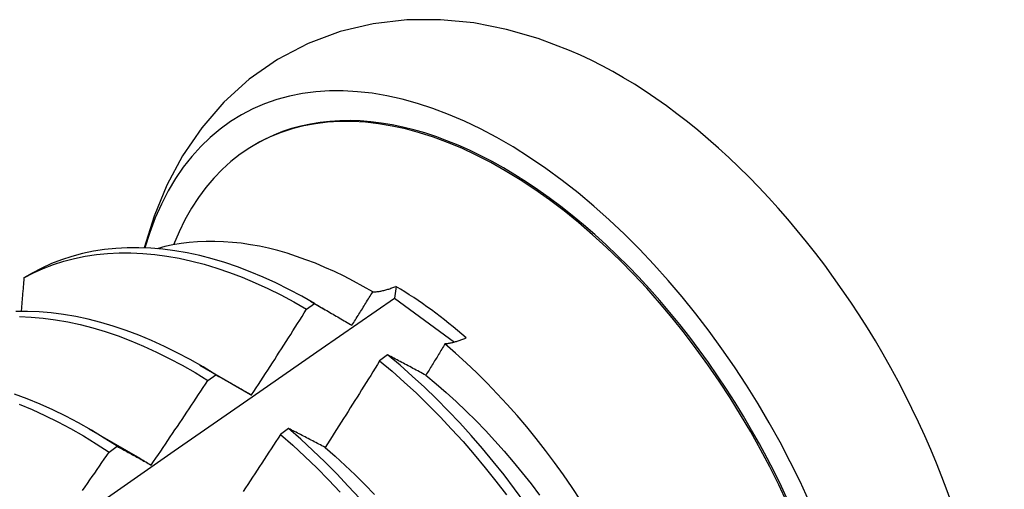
# Model space of a CAD drawing. Header units: inches. Extents: x 13 to 135, y 11 to 85.
# Tile 52 of 54: x 121.733 to 122.042, y 53.554 to 53.702. Entities that reach past the tile are written whole.
import ezdxf

# ---------------------------------------------------------------- set-up
doc = ezdxf.new("R2010")
doc.units = ezdxf.units.IN
doc.header["$MEASUREMENT"] = 0
doc.layers.add('Visible Edges(ANSI)', color=7, linetype='Continuous', lineweight=25)

msp = doc.modelspace()

# ---------------------------------------------------------------- linework, layer by layer
at = {"layer": 'Visible Edges(ANSI)'}
for p, q in [((121.8066, 53.66231), (121.80708, 53.66258)), ((121.73657, 53.62197), (121.73398, 53.62048)), ((121.85087, 53.6178), (121.85039, 53.61409)), ((121.85039, 53.61409), (121.86922, 53.60026)), ((121.82276, 53.6106), (121.82526, 53.6124)), ((121.82401, 53.61314), (121.82861, 53.61047)), ((121.84824, 53.59626), (121.84572, 53.5944)), ((121.78921, 53.5931), (121.80516, 53.58387)), ((121.79175, 53.58824), (121.79426, 53.59005)), ((121.80516, 53.58385), (121.8055, 53.58365)), ((121.75441, 53.57306), (121.77036, 53.56383)), ((121.8171, 53.57316), (121.81458, 53.57129)), ((121.76073, 53.56575), (121.76324, 53.56758))]:
    msp.add_line(p, q, dxfattribs=at)
at = {"layer": 'Visible Edges(ANSI)', "flags": 128}
for points in [[(121.9054, 53.69189), (121.89557, 53.6956), (121.88552, 53.6985), (121.87527, 53.70051), (121.86484, 53.70154), (121.85428, 53.70149), (121.84373, 53.70027), (121.83332, 53.69781), (121.82322, 53.69405), (121.81364, 53.68903), (121.80478, 53.68285), (121.7968, 53.67564), (121.78981, 53.66758), (121.78383, 53.65883), (121.77887, 53.64955), (121.77487, 53.63988), (121.77179, 53.62989)], [(121.82526, 53.6124), (121.82123, 53.61471), (121.81718, 53.61686), (121.81314, 53.61886), (121.80911, 53.6207), (121.80508, 53.62238), (121.80107, 53.6239), (121.79708, 53.62525), (121.79312, 53.62643), (121.78918, 53.62744), (121.78528, 53.62829), (121.78141, 53.62896), (121.77759, 53.62946), (121.77381, 53.62979), (121.77009, 53.62994), (121.76642, 53.62992), (121.76281, 53.62973), (121.75926, 53.62936), (121.75578, 53.62882), (121.75238, 53.62811), (121.74905, 53.62722), (121.7458, 53.62616), (121.74264, 53.62493), (121.73956, 53.62354), (121.73657, 53.62197)], [(121.84354, 53.61604), (121.84054, 53.61778), (121.83754, 53.61942), (121.83454, 53.62097), (121.83154, 53.62242), (121.82854, 53.62377), (121.82555, 53.62503), (121.82257, 53.62618), (121.81961, 53.62722), (121.81667, 53.62817), (121.81374, 53.62901), (121.81084, 53.62974), (121.80795, 53.63037), (121.8051, 53.63089), (121.80226, 53.63131), (121.79946, 53.63162), (121.79669, 53.63183), (121.79394, 53.63193), (121.79123, 53.63192), (121.78855, 53.6318), (121.78591, 53.63158), (121.78332, 53.63125), (121.78077, 53.63082), (121.77827, 53.63028), (121.77582, 53.62963)], [(121.73398, 53.62048), (121.73698, 53.62203), (121.74006, 53.62341), (121.74323, 53.62463), (121.74649, 53.62567), (121.74982, 53.62655), (121.75323, 53.62725), (121.75672, 53.62778), (121.76027, 53.62813), (121.76388, 53.62831), (121.76755, 53.62832), (121.77128, 53.62815), (121.77506, 53.62781), (121.77889, 53.6273), (121.78276, 53.62661), (121.78667, 53.62575), (121.79061, 53.62473), (121.79457, 53.62353), (121.79857, 53.62217), (121.80258, 53.62064), (121.8066, 53.61895), (121.81064, 53.6171), (121.81468, 53.61509), (121.81872, 53.61292), (121.82276, 53.6106)], [(121.73398, 53.62048), (121.73395, 53.62004), (121.73391, 53.6196), (121.73387, 53.61916), (121.73384, 53.61872), (121.7338, 53.61828), (121.73376, 53.61784), (121.73372, 53.6174), (121.73369, 53.61696), (121.73365, 53.61652), (121.73361, 53.61608), (121.73357, 53.61564), (121.73354, 53.6152), (121.7335, 53.61476), (121.73346, 53.61432), (121.73342, 53.61388), (121.73339, 53.61344), (121.73335, 53.613), (121.73331, 53.61256), (121.73327, 53.61212), (121.73323, 53.61168), (121.7332, 53.61123), (121.73316, 53.61079), (121.73312, 53.61035), (121.73308, 53.60991)], [(121.84354, 53.61604), (121.84381, 53.61605), (121.84409, 53.61607), (121.84438, 53.61609), (121.84466, 53.61612), (121.84495, 53.61615), (121.84525, 53.61619), (121.84554, 53.61623), (121.84584, 53.61628), (121.84613, 53.61633), (121.84644, 53.61639), (121.84674, 53.61646), (121.84704, 53.61653), (121.84735, 53.6166), (121.84766, 53.61669), (121.84797, 53.61677), (121.84829, 53.61687), (121.8486, 53.61696), (121.84892, 53.61707), (121.84924, 53.61718), (121.84956, 53.61729), (121.84988, 53.61741), (121.85021, 53.61753), (121.85054, 53.61766), (121.85087, 53.6178)], [(121.712, 53.51758), (121.73508, 53.53381), (121.75815, 53.54998), (121.78122, 53.5661), (121.80428, 53.58216), (121.82734, 53.59815), (121.85039, 53.61409)], [(121.83702, 53.60556), (121.83729, 53.606), (121.83757, 53.60643), (121.83784, 53.60687), (121.83811, 53.6073), (121.83838, 53.60774), (121.83866, 53.60818), (121.83893, 53.60861), (121.8392, 53.60905), (121.83947, 53.60948), (121.83974, 53.60992), (121.84002, 53.61036), (121.84029, 53.61079), (121.84056, 53.61123), (121.84083, 53.61167), (121.8411, 53.61211), (121.84137, 53.61254), (121.84164, 53.61298), (121.84191, 53.61342), (121.84218, 53.61385), (121.84245, 53.61429), (121.84273, 53.61473), (121.843, 53.61517), (121.84327, 53.6156), (121.84354, 53.61604)], [(121.82526, 53.6124), (121.82574, 53.61213), (121.82623, 53.61185), (121.82671, 53.61157), (121.82719, 53.61129), (121.82768, 53.61101), (121.82816, 53.61073), (121.82865, 53.61045), (121.82913, 53.61017), (121.82962, 53.60989), (121.83011, 53.60961), (121.8306, 53.60932), (121.83108, 53.60904), (121.83158, 53.60875), (121.83207, 53.60847), (121.83256, 53.60818), (121.83305, 53.60789), (121.83354, 53.6076), (121.83404, 53.60731), (121.83453, 53.60702), (121.83503, 53.60673), (121.83553, 53.60644), (121.83602, 53.60615), (121.83652, 53.60585), (121.83702, 53.60556)], [(121.79426, 53.59005), (121.79023, 53.5925), (121.78619, 53.5948), (121.78215, 53.59695), (121.77811, 53.59894), (121.77407, 53.60077), (121.77005, 53.60244), (121.76604, 53.60394), (121.76205, 53.60528), (121.75808, 53.60645), (121.75415, 53.60746), (121.75025, 53.60829), (121.74638, 53.60895), (121.74256, 53.60944), (121.73879, 53.60976), (121.73507, 53.60991), (121.7314, 53.60988)], [(121.73254, 53.60828), (121.73626, 53.60812), (121.74004, 53.60779), (121.74386, 53.60729), (121.74773, 53.60662), (121.75163, 53.60577), (121.75557, 53.60475), (121.75954, 53.60357), (121.76353, 53.60221), (121.76754, 53.6007), (121.77157, 53.59901), (121.7756, 53.59717), (121.77964, 53.59517), (121.78368, 53.59301), (121.78772, 53.5907), (121.79175, 53.58824)], [(121.80549, 53.58368), (121.80622, 53.58479), (121.80695, 53.58591), (121.80768, 53.58702), (121.8084, 53.58814), (121.80913, 53.58926), (121.80986, 53.59038), (121.81058, 53.59149), (121.8113, 53.59261), (121.81203, 53.59373), (121.81275, 53.59485), (121.81347, 53.59598), (121.81419, 53.5971), (121.81491, 53.59822), (121.81562, 53.59934), (121.81634, 53.60047), (121.81706, 53.60159), (121.81777, 53.60271), (121.81849, 53.60384), (121.8192, 53.60496), (121.81992, 53.60609), (121.82063, 53.60722), (121.82134, 53.60835), (121.82205, 53.60947), (121.82276, 53.6106)], [(121.86623, 53.5997), (121.86598, 53.59929), (121.86573, 53.59888), (121.86549, 53.59847), (121.86524, 53.59806), (121.86499, 53.59765), (121.86474, 53.59724), (121.86449, 53.59683), (121.86424, 53.59642), (121.86399, 53.59601), (121.86374, 53.5956), (121.86349, 53.59519), (121.86324, 53.59478), (121.86299, 53.59437), (121.86274, 53.59397), (121.86249, 53.59356), (121.86224, 53.59315), (121.86199, 53.59274), (121.86174, 53.59233), (121.86149, 53.59192), (121.86124, 53.59151), (121.86099, 53.59111), (121.86074, 53.5907), (121.86049, 53.59029), (121.86024, 53.58988)], [(121.87293, 53.6016), (121.87263, 53.60147), (121.87234, 53.60134), (121.87204, 53.60122), (121.87175, 53.6011), (121.87145, 53.60099), (121.87116, 53.60088), (121.87088, 53.60078), (121.87059, 53.60068), (121.8703, 53.60058), (121.87002, 53.60049), (121.86974, 53.60041), (121.86946, 53.60033), (121.86918, 53.60025), (121.8689, 53.60018), (121.86862, 53.60011), (121.86835, 53.60004), (121.86808, 53.59999), (121.86781, 53.59993), (121.86754, 53.59988), (121.86728, 53.59983), (121.86701, 53.59979), (121.86675, 53.59976), (121.86649, 53.59972), (121.86623, 53.5997)], [(121.90883, 53.55066), (121.90618, 53.55465), (121.90346, 53.55859), (121.90067, 53.56246), (121.89782, 53.56626), (121.8949, 53.56998), (121.89192, 53.57363), (121.88888, 53.5772), (121.88579, 53.58069), (121.88265, 53.58409), (121.87945, 53.5874), (121.87621, 53.59062), (121.87293, 53.59375), (121.8696, 53.59677), (121.86623, 53.5997)], [(121.86024, 53.58988), (121.85973, 53.59015), (121.85922, 53.59043), (121.85871, 53.5907), (121.8582, 53.59097), (121.8577, 53.59124), (121.85719, 53.59151), (121.85669, 53.59178), (121.85618, 53.59205), (121.85568, 53.59232), (121.85518, 53.59259), (121.85468, 53.59285), (121.85418, 53.59312), (121.85368, 53.59339), (121.85318, 53.59365), (121.85268, 53.59391), (121.85218, 53.59418), (121.85169, 53.59444), (121.85119, 53.5947), (121.8507, 53.59496), (121.8502, 53.59522), (121.84971, 53.59548), (121.84922, 53.59574), (121.84873, 53.596), (121.84824, 53.59626)], [(121.89132, 53.54986), (121.8881, 53.55425), (121.8848, 53.55856), (121.88143, 53.56278), (121.87798, 53.56692), (121.87447, 53.57096), (121.87088, 53.57491), (121.86724, 53.57875), (121.86353, 53.58249), (121.85978, 53.58611), (121.85597, 53.58962), (121.85213, 53.593), (121.84824, 53.59626)], [(121.84572, 53.5944), (121.84502, 53.59326), (121.84431, 53.59212), (121.84361, 53.59099), (121.8429, 53.58985), (121.84219, 53.58871), (121.84148, 53.58758), (121.84077, 53.58644), (121.84006, 53.58531), (121.83935, 53.58417), (121.83864, 53.58304), (121.83793, 53.58191), (121.83721, 53.58078), (121.8365, 53.57964), (121.83578, 53.57851), (121.83507, 53.57738), (121.83435, 53.57625), (121.83363, 53.57512), (121.83292, 53.57399), (121.8322, 53.57287), (121.83148, 53.57174), (121.83076, 53.57061), (121.83003, 53.56949), (121.82931, 53.56836), (121.82859, 53.56723)], [(121.84572, 53.5944), (121.84961, 53.59113), (121.85345, 53.58774), (121.85725, 53.58422), (121.86101, 53.58059), (121.8647, 53.57684), (121.86834, 53.57299), (121.87192, 53.56904), (121.87544, 53.56499), (121.87888, 53.56084), (121.88225, 53.55661), (121.88554, 53.5523)], [(121.79426, 53.59005), (121.79471, 53.5898), (121.79517, 53.58954), (121.79564, 53.58928), (121.7961, 53.58902), (121.79656, 53.58876), (121.79702, 53.5885), (121.79749, 53.58824), (121.79795, 53.58798), (121.79842, 53.58772), (121.79888, 53.58745), (121.79935, 53.58719), (121.79982, 53.58692), (121.80029, 53.58666), (121.80076, 53.58639), (121.80123, 53.58612), (121.8017, 53.58585), (121.80217, 53.58558), (121.80264, 53.58531), (121.80311, 53.58504), (121.80359, 53.58477), (121.80406, 53.5845), (121.80454, 53.58422), (121.80502, 53.58395), (121.80549, 53.58368)], [(121.86023, 53.58986), (121.86344, 53.58721), (121.86662, 53.58445), (121.86976, 53.5816), (121.87287, 53.57865), (121.87593, 53.57562), (121.87895, 53.57249), (121.88192, 53.56929), (121.88484, 53.566), (121.8877, 53.56265), (121.89052, 53.55922), (121.89327, 53.55573), (121.89596, 53.55218)], [(121.77396, 53.56168), (121.77471, 53.56278), (121.77546, 53.56388), (121.77621, 53.56498), (121.77696, 53.56608), (121.77771, 53.56718), (121.77845, 53.56829), (121.7792, 53.56939), (121.77994, 53.57049), (121.78069, 53.5716), (121.78143, 53.5727), (121.78217, 53.57381), (121.78292, 53.57492), (121.78366, 53.57602), (121.7844, 53.57713), (121.78514, 53.57824), (121.78587, 53.57935), (121.78661, 53.58046), (121.78735, 53.58157), (121.78808, 53.58268), (121.78882, 53.58379), (121.78955, 53.5849), (121.79029, 53.58602), (121.79102, 53.58713), (121.79175, 53.58824)], [(121.76324, 53.56758), (121.75922, 53.57017), (121.75519, 53.57261), (121.75115, 53.5749), (121.74711, 53.57703), (121.74307, 53.57901), (121.73903, 53.58083), (121.73501, 53.58249), (121.731, 53.58399)], [(121.7325, 53.58075), (121.73653, 53.57908), (121.74056, 53.57725), (121.7446, 53.57526), (121.74864, 53.57311), (121.75268, 53.57081), (121.75671, 53.56835), (121.76073, 53.56575)], [(121.81458, 53.57129), (121.81385, 53.57016), (121.81313, 53.56904), (121.8124, 53.56792), (121.81167, 53.5668), (121.81094, 53.56568), (121.81021, 53.56456), (121.80947, 53.56344), (121.80874, 53.56232), (121.80801, 53.5612), (121.80727, 53.56008), (121.80654, 53.55896), (121.8058, 53.55785), (121.80507, 53.55673), (121.80433, 53.55562), (121.80359, 53.5545), (121.80285, 53.55339)], [(121.81458, 53.57129), (121.81843, 53.5679), (121.82223, 53.56439), (121.82599, 53.56077), (121.82969, 53.55703), (121.83333, 53.55318)], [(121.82859, 53.56723), (121.8281, 53.56749), (121.82761, 53.56774), (121.82713, 53.568), (121.82664, 53.56825), (121.82615, 53.5685), (121.82567, 53.56875), (121.82519, 53.569), (121.8247, 53.56925), (121.82422, 53.5695), (121.82374, 53.56975), (121.82326, 53.57), (121.82278, 53.57025), (121.8223, 53.57049), (121.82183, 53.57074), (121.82135, 53.57099), (121.82087, 53.57123), (121.8204, 53.57147), (121.81992, 53.57172), (121.81945, 53.57196), (121.81898, 53.5722), (121.81851, 53.57244), (121.81804, 53.57268), (121.81757, 53.57292), (121.8171, 53.57316)], [(121.83946, 53.55116), (121.83587, 53.5551), (121.83222, 53.55894), (121.82851, 53.56267), (121.82476, 53.56628), (121.82095, 53.56978), (121.8171, 53.57316)], [(121.7524, 53.55371), (121.75316, 53.5548), (121.75392, 53.55589), (121.75468, 53.55699), (121.75544, 53.55808), (121.7562, 53.55917), (121.75695, 53.56027), (121.75771, 53.56137), (121.75847, 53.56246), (121.75922, 53.56356), (121.75998, 53.56466), (121.76073, 53.56575)], [(121.76324, 53.56758), (121.76367, 53.56734), (121.76411, 53.5671), (121.76455, 53.56687), (121.76499, 53.56663), (121.76543, 53.56639), (121.76588, 53.56615), (121.76632, 53.56591), (121.76676, 53.56566), (121.76721, 53.56542), (121.76765, 53.56518), (121.7681, 53.56493), (121.76854, 53.56469), (121.76899, 53.56444), (121.76944, 53.56419), (121.76989, 53.56395), (121.77034, 53.5637), (121.77079, 53.56345), (121.77124, 53.5632), (121.77169, 53.56295), (121.77214, 53.56269), (121.7726, 53.56244), (121.77305, 53.56219), (121.7735, 53.56193), (121.77396, 53.56168)], [(121.82857, 53.5672), (121.83175, 53.56444), (121.83489, 53.56159), (121.838, 53.55864), (121.84107, 53.5556), (121.84409, 53.55248)], [(121.77035, 53.5638), (121.7705, 53.56372), (121.77065, 53.56363), (121.7708, 53.56354), (121.77095, 53.56345), (121.7711, 53.56336), (121.77125, 53.56328), (121.7714, 53.56319), (121.77155, 53.5631), (121.7717, 53.56301), (121.77185, 53.56292), (121.772, 53.56283), (121.77215, 53.56274), (121.7723, 53.56265), (121.77245, 53.56256), (121.7726, 53.56247), (121.77275, 53.56238), (121.7729, 53.56229), (121.77305, 53.5622), (121.7732, 53.5621), (121.77335, 53.56201), (121.7735, 53.56192), (121.77365, 53.56183), (121.7738, 53.56174), (121.77395, 53.56164)]]:
    msp.add_lwpolyline(points, dxfattribs=at)
at = {"layer": 'Visible Edges(ANSI)'}
for centre, major_axis, start_param, end_param in [((121.88468, 53.52782), (0.08271, -0.14363), 5.847071, 9.934273), ((121.92087, 53.54866), (-0.08271, 0.14363), 3.792594, 5.632184), ((121.88468, 53.52782), (0.07761, -0.13476), 0, 3.141593), ((121.88421, 53.52754), (-0.07761, 0.13476), 2.782688, 6.718054), ((121.84886, 53.50719), (0.06824, -0.11849), 2.106565, 2.33742)]:
    msp.add_ellipse(centre, major_axis=major_axis, ratio=0.578093, start_param=start_param, end_param=end_param, dxfattribs=at)

doc.saveas('drawing.dxf')
